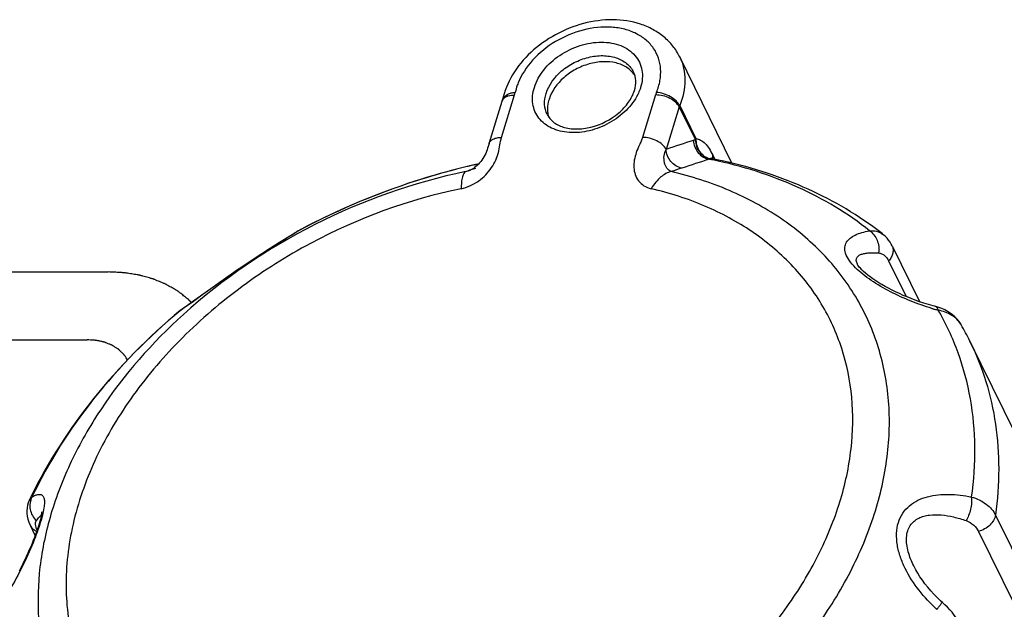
# Model space of a CAD drawing. Header units: inches. Extents: x 749 to 1245, y 24 to 374.
# Tile 133 of 145: x 1159 to 1169, y 159 to 165. Entities that reach past the tile are written whole.
import ezdxf

# ---------------------------------------------------------------- set-up
doc = ezdxf.new("R2010")
doc.units = ezdxf.units.IN
doc.header["$LTSCALE"] = 5
doc.header["$MEASUREMENT"] = 0
doc.layers.add('AM_0', color=7, linetype='CONTINUOUS', lineweight=30)

msp = doc.modelspace()

# ---------------------------------------------------------------- linework, layer by layer
at = {"layer": 'AM_0', "color": 7, "linetype": 'Continuous'}
for p, q in [((1166.212, 163.374), (1165.671, 164.476)), ((1163.819, 163.64), (1163.955, 164.081)), ((1165.421, 164.081), (1165.285, 163.64)), ((1163.689, 163.575), (1163.825, 164.016)), ((1163.825, 164.016), (1163.827, 164.024)), ((1165.671, 163.97), (1165.839, 163.628)), ((1165.666, 163.957), (1165.53, 163.516)), ((1165.666, 163.957), (1165.834, 163.615)), ((1163.689, 163.575), (1163.68, 163.546)), ((1166.014, 163.457), (1166.036, 163.412)), ((1165.999, 163.423), (1165.994, 163.426)), ((1166.017, 163.417), (1166.017, 163.417)), ((1163.446, 163.285), (1163.481, 163.297)), ((1163.471, 163.339), (1163.462, 163.337)), ((1163.473, 163.292), (1163.473, 163.292)), ((1163.481, 163.297), (1163.496, 163.301)), ((1163.517, 163.309), (1163.552, 163.321)), ((1161.679, 162.65), (1161.639, 162.625)), ((1161.659, 162.638), (1161.642, 162.627)), ((1161.673, 162.647), (1161.659, 162.638)), ((1161.688, 162.657), (1161.673, 162.647)), ((1161.689, 162.658), (1161.688, 162.657)), ((1161.708, 162.67), (1161.689, 162.658)), ((1161.709, 162.67), (1161.708, 162.67)), ((1167.787, 162.629), (1167.787, 162.629)), ((1161.512, 162.547), (1161.444, 162.505)), ((1161.642, 162.627), (1161.512, 162.547)), ((1161.444, 162.505), (1161.369, 162.457)), ((1167.879, 162.515), (1168.164, 161.934)), ((1167.518, 162.323), (1167.518, 162.323)), ((1167.842, 162.357), (1168.024, 161.987)), ((1160.903, 162.142), (1160.632, 161.949)), ((1160.989, 162.203), (1160.903, 162.142)), ((1160.483, 161.845), (1160.477, 161.84)), ((1160.483, 161.845), (1160.477, 161.839)), ((1160.483, 161.845), (1160.499, 161.857)), ((1160.514, 161.866), (1160.499, 161.857)), ((1168.597, 161.693), (1168.597, 161.693)), ((1170.393, 158.047), (1168.687, 161.524)), ((1158.909, 159.869), (1158.909, 159.869)), ((1168.953, 159.717), (1170.659, 156.241)), ((1158.972, 159.505), (1158.922, 159.607)), ((1168.777, 159.546), (1170.483, 156.07)), ((1168.104, 159.188), (1168.104, 159.188))]:
    msp.add_line(p, q, dxfattribs=at)
at = {"layer": 'AM_0', "color": 1, "linetype": 'Continuous'}
for p, q in [((1154.021, 162.242), (1159.731, 162.242)), ((1160.597, 161.924), (1160.592, 161.929)), ((1153.803, 161.537), (1159.513, 161.537))]:
    msp.add_line(p, q, dxfattribs=at)
at = {"layer": 'AM_0', "color": 7, "linetype": 'Continuous'}
for points in [[(1163.68, 163.546), (1163.674, 163.529), (1163.668, 163.511), (1163.661, 163.492), (1163.654, 163.474), (1163.645, 163.456), (1163.636, 163.438), (1163.625, 163.421), (1163.614, 163.404), (1163.603, 163.389), (1163.591, 163.375), (1163.578, 163.361), (1163.565, 163.349), (1163.552, 163.337), (1163.539, 163.327), (1163.526, 163.318), (1163.513, 163.311), (1163.5, 163.304)], [(1166.017, 163.417), (1166.013, 163.418), (1166.005, 163.42), (1165.999, 163.423)], [(1163.5, 163.304), (1163.487, 163.298), (1163.473, 163.292)], [(1161.709, 162.67), (1161.706, 162.669), (1161.694, 162.661), (1161.689, 162.658)], [(1167.879, 162.515), (1167.87, 162.531), (1167.857, 162.552), (1167.842, 162.573), (1167.827, 162.592), (1167.81, 162.61), (1167.792, 162.625), (1167.787, 162.629)], [(1161.369, 162.457), (1161.329, 162.432), (1161.289, 162.406), (1161.247, 162.379), (1161.205, 162.351), (1161.163, 162.322), (1161.119, 162.293), (1161.076, 162.263), (1160.989, 162.203)], [(1168.332, 161.883), (1168.306, 161.889), (1168.257, 161.903), (1168.21, 161.918), (1168.164, 161.933), (1168.119, 161.949), (1168.076, 161.966), (1168.034, 161.982), (1167.993, 161.999), (1167.954, 162.017), (1167.915, 162.035), (1167.878, 162.053), (1167.842, 162.072), (1167.806, 162.091), (1167.773, 162.111), (1167.74, 162.13), (1167.709, 162.15), (1167.679, 162.17), (1167.651, 162.19), (1167.625, 162.21), (1167.602, 162.23), (1167.581, 162.248), (1167.564, 162.265), (1167.55, 162.28), (1167.538, 162.293), (1167.53, 162.304), (1167.524, 162.313), (1167.52, 162.32), (1167.518, 162.323)], [(1160.632, 161.949), (1160.569, 161.904), (1160.54, 161.884), (1160.514, 161.866)], [(1160.499, 161.857), (1160.489, 161.85), (1160.478, 161.841), (1160.477, 161.84)], [(1168.397, 161.861), (1168.365, 161.873), (1168.332, 161.883)], [(1168.597, 161.693), (1168.588, 161.709), (1168.571, 161.732), (1168.552, 161.755), (1168.531, 161.777), (1168.508, 161.797), (1168.483, 161.815), (1168.456, 161.832), (1168.427, 161.847), (1168.397, 161.861)], [(1158.909, 159.869), (1158.899, 159.845), (1158.892, 159.818), (1158.887, 159.791), (1158.884, 159.762), (1158.885, 159.733), (1158.889, 159.704), (1158.896, 159.673), (1158.906, 159.642), (1158.92, 159.611), (1158.922, 159.607)], [(1159.039, 159.748), (1159.039, 159.749), (1159.039, 159.751), (1159.039, 159.75), (1159.039, 159.746), (1159.038, 159.74), (1159.037, 159.73), (1159.035, 159.718), (1159.033, 159.704), (1159.029, 159.688), (1159.025, 159.669), (1159.019, 159.648), (1159.012, 159.625), (1159.005, 159.6), (1158.996, 159.574), (1158.987, 159.546), (1158.976, 159.516), (1158.964, 159.485), (1158.952, 159.454), (1158.939, 159.421), (1158.925, 159.388), (1158.91, 159.354), (1158.894, 159.319), (1158.878, 159.283), (1158.861, 159.247), (1158.843, 159.21), (1158.824, 159.173), (1158.805, 159.135)], [(1168.403, 158.808), (1168.382, 158.827), (1168.347, 158.861), (1168.312, 158.896), (1168.28, 158.931), (1168.249, 158.967), (1168.22, 159.003), (1168.193, 159.039), (1168.168, 159.076), (1168.145, 159.113), (1168.124, 159.149), (1168.104, 159.188)], [(1168.576, 158.595), (1168.566, 158.614), (1168.547, 158.646), (1168.525, 158.677), (1168.503, 158.706), (1168.479, 158.733), (1168.454, 158.759), (1168.428, 158.784), (1168.403, 158.808)]]:
    msp.add_lwpolyline(points, dxfattribs=at)
for centre, radius, start, end in [((1163.675, 164.168), 0.293, 342.7932, 348.0433), ((1165.725, 163.987), 0.319, 157.8226, 162.7922), ((1163.899, 164.009), 0.0733, 160.2593, 168.0578), ((1163.902, 164.008), 0.0763, 150.5658, 160.2072), ((1165.818, 163.91), 0.159, 157.8226, 162.7922), ((1164.562, 163.931), 0.265, 196.5687, 198.285), ((1180.425, 118.928), 47.01, 108.1086, 108.4726), ((1166.147, 163.425), 0.136, 166.588, 173.7833), ((1165.076, 156.55), 6.977, 102.6775, 103.3649), ((1165.059, 156.598), 6.926, 102.7234, 103.2624), ((1165.052, 156.629), 6.893, 102.3369, 102.7233), ((1165.068, 156.583), 6.942, 102.3773, 102.6772), ((1183.611, 108.733), 57.453, 107.87193, 108.17218), ((1165.041, 158.758), 4.749, 78.1669, 78.6114), ((1166.136, 163.426), 0.125, 173.7838, 181.3648), ((1166.129, 163.426), 0.118, 181.4186, 183.9673), ((1163.384, 163.557), 0.279, 282.7651, 288.616), ((1180.371, 118.618), 47.051, 108.1779, 108.3181), ((1165.198, 156.147), 7.397, 117.9337, 118.1479), ((1165.599, 159.865), 3.526, 51.6277, 53.8855), ((1167.666, 162.476), 0.195, 51.6603, 54.2352), ((1158.795, 164.374), 3.041, 303.722, 304.081), ((1158.451, 164.884), 3.656, 304.078, 304.3249), ((1157.791, 165.847), 4.823, 304.3409, 304.7787), ((1169.002, 164.252), 2.492, 253.3978, 254.1265), ((1168.993, 164.221), 2.459, 254.1259, 255.0513), ((1168.385, 161.573), 0.243, 29.6874, 31.9488), ((1165.898, 160.156), 3.106, 26.1396, 29.6729), ((1163.337, 157.758), 4.905, 153.9982, 154.5131), ((1158.995, 159.828), 0.0953, 152.3215, 154.3693)]:
    msp.add_arc(centre, radius, start, end, dxfattribs=at)
for points, knots in [([(1165.671, 164.476), (1165.651, 164.516), (1165.603, 164.592), (1165.508, 164.688), (1165.393, 164.765), (1165.218, 164.84), (1164.971, 164.876), (1164.666, 164.835), (1164.373, 164.717), (1164.118, 164.535), (1163.923, 164.302), (1163.847, 164.117), (1163.827, 164.024)], [0, 0, 0, 0, 0.056601, 0.113611, 0.171531, 0.230768, 0.354039, 0.484253, 0.618409, 0.751613, 0.879417, 1, 1, 1, 1]), ([(1165.43, 164.108), (1165.446, 164.147), (1165.47, 164.227), (1165.478, 164.35), (1165.455, 164.465), (1165.403, 164.569), (1165.323, 164.656), (1165.22, 164.723), (1165.097, 164.768), (1164.911, 164.796), (1164.659, 164.768), (1164.374, 164.648), (1164.137, 164.459), (1164.026, 164.292), (1163.992, 164.206)], [0, 0, 0, 0, 0.058938, 0.114373, 0.167339, 0.219481, 0.272614, 0.32832, 0.387617, 0.450852, 0.587169, 0.730754, 0.871363, 1, 1, 1, 1]), ([(1164.16, 164.16), (1164.18, 164.225), (1164.253, 164.353), (1164.42, 164.502), (1164.629, 164.603), (1164.817, 164.636), (1164.961, 164.624), (1165.057, 164.598), (1165.141, 164.554), (1165.208, 164.495), (1165.256, 164.422), (1165.282, 164.339), (1165.286, 164.249), (1165.274, 164.189), (1165.265, 164.16)], [0, 0, 0, 0, 0.125738, 0.264628, 0.408455, 0.546933, 0.611694, 0.672569, 0.729645, 0.783663, 0.835994, 0.888395, 0.942638, 1, 1, 1, 1]), ([(1164.282, 164.097), (1164.31, 164.188), (1164.405, 164.313), (1164.572, 164.422), (1164.719, 164.477), (1164.868, 164.496), (1165.007, 164.475), (1165.122, 164.417), (1165.175, 164.352), (1165.192, 164.318)], [0, 0, 0, 0, 0.251337, 0.390668, 0.530406, 0.664067, 0.786853, 0.897543, 1, 1, 1, 1]), ([(1165.671, 164.476), (1165.689, 164.439), (1165.717, 164.36), (1165.735, 164.187), (1165.705, 164.053), (1165.671, 163.97)], [0, 0, 0, 0, 0.237027, 0.480059, 1, 1, 1, 1]), ([(1165.204, 164.286), (1165.183, 164.317), (1165.124, 164.373), (1165.007, 164.421), (1164.871, 164.432), (1164.727, 164.408), (1164.587, 164.351), (1164.429, 164.242), (1164.339, 164.122), (1164.313, 164.035)], [0, 0, 0, 0, 0.103318, 0.216005, 0.340369, 0.47444, 0.613418, 0.751264, 1, 1, 1, 1]), ([(1165.2, 164.127), (1165.21, 164.16), (1165.22, 164.226), (1165.205, 164.291), (1165.192, 164.318)], [0, 0, 0, 0, 0.53521, 1, 1, 1, 1]), ([(1163.992, 164.206), (1163.988, 164.198), (1163.976, 164.165), (1163.967, 164.132), (1163.962, 164.108)], [0, 0, 0, 0, 0.255247, 1, 1, 1, 1]), ([(1163.835, 164.046), (1163.846, 164.064), (1163.875, 164.087), (1163.921, 164.103), (1163.948, 164.107), (1163.962, 164.108)], [0, 0, 0, 0, 0.440802, 0.706987, 1, 1, 1, 1]), ([(1163.838, 164.04), (1163.84, 164.043), (1163.85, 164.053), (1163.862, 164.06), (1163.871, 164.065)], [0, 0, 0, 0, 0.235127, 1, 1, 1, 1]), ([(1163.871, 164.065), (1163.877, 164.068), (1163.904, 164.078), (1163.933, 164.081), (1163.955, 164.081)], [0, 0, 0, 0, 0.226268, 1, 1, 1, 1]), ([(1165.235, 164.085), (1165.204, 164.024), (1165.118, 163.91), (1164.943, 163.781), (1164.739, 163.701), (1164.56, 163.683), (1164.428, 163.703), (1164.34, 163.733), (1164.265, 163.779), (1164.205, 163.838), (1164.163, 163.909), (1164.141, 163.989), (1164.139, 164.074), (1164.151, 164.131), (1164.16, 164.16)], [0, 0, 0, 0, 0.131266, 0.272714, 0.415879, 0.551656, 0.614848, 0.674319, 0.730336, 0.783732, 0.835851, 0.888298, 0.942651, 1, 1, 1, 1]), ([(1164.294, 163.877), (1164.278, 163.91), (1164.259, 163.985), (1164.271, 164.06), (1164.282, 164.097)], [0, 0, 0, 0, 0.482563, 1, 1, 1, 1]), ([(1164.294, 163.877), (1164.308, 163.848), (1164.356, 163.791), (1164.463, 163.739), (1164.6, 163.721), (1164.805, 163.748), (1165.001, 163.848), (1165.141, 163.998), (1165.187, 164.084), (1165.2, 164.127)], [0, 0, 0, 0, 0.088022, 0.191164, 0.314025, 0.45261, 0.743478, 0.880075, 1, 1, 1, 1]), ([(1165.265, 164.16), (1165.263, 164.153), (1165.254, 164.128), (1165.244, 164.103), (1165.235, 164.085)], [0, 0, 0, 0, 0.244839, 1, 1, 1, 1]), ([(1165.666, 163.957), (1165.657, 163.975), (1165.628, 164.01), (1165.569, 164.048), (1165.498, 164.075), (1165.446, 164.081), (1165.421, 164.081)], [0, 0, 0, 0, 0.21148, 0.463356, 0.735263, 1, 1, 1, 1]), ([(1165.671, 163.97), (1165.662, 163.988), (1165.633, 164.024), (1165.575, 164.065), (1165.506, 164.095), (1165.455, 164.106), (1165.43, 164.108)], [0, 0, 0, 0, 0.213032, 0.467193, 0.739165, 1, 1, 1, 1]), ([(1163.825, 164.016), (1163.827, 164.023), (1163.831, 164.031), (1163.837, 164.039), (1163.838, 164.04)], [0, 0, 0, 0, 0.743278, 1, 1, 1, 1]), ([(1164.313, 164.035), (1164.31, 164.026), (1164.3, 163.99), (1164.296, 163.952), (1164.297, 163.925)], [0, 0, 0, 0, 0.258333, 1, 1, 1, 1]), ([(1164.297, 163.925), (1164.297, 163.919), (1164.299, 163.896), (1164.303, 163.872), (1164.308, 163.856)], [0, 0, 0, 0, 0.253884, 1, 1, 1, 1]), ([(1163.399, 163.107), (1163.465, 163.121), (1163.587, 163.178), (1163.7, 163.295), (1163.76, 163.401), (1163.788, 163.481), (1163.803, 163.561), (1163.811, 163.615), (1163.819, 163.64)], [0, 0, 0, 0, 0.275834, 0.539761, 0.662066, 0.777792, 0.888953, 1, 1, 1, 1]), ([(1163.689, 163.575), (1163.692, 163.585), (1163.704, 163.605), (1163.734, 163.625), (1163.774, 163.638), (1163.803, 163.64), (1163.819, 163.64)], [0, 0, 0, 0, 0.202222, 0.430048, 0.696287, 1, 1, 1, 1]), ([(1165.285, 163.64), (1165.281, 163.627), (1165.27, 163.6), (1165.246, 163.549), (1165.218, 163.484), (1165.197, 163.406), (1165.191, 163.327), (1165.205, 163.253), (1165.24, 163.186), (1165.298, 163.133), (1165.348, 163.114), (1165.375, 163.107)], [0, 0, 0, 0, 0.066628, 0.134474, 0.268801, 0.397724, 0.519989, 0.636817, 0.751815, 0.870682, 1, 1, 1, 1]), ([(1165.53, 163.516), (1165.521, 163.534), (1165.492, 163.569), (1165.432, 163.607), (1165.361, 163.633), (1165.31, 163.64), (1165.285, 163.64)], [0, 0, 0, 0, 0.211483, 0.463358, 0.735264, 1, 1, 1, 1]), ([(1165.814, 163.61), (1165.815, 163.586), (1165.825, 163.54), (1165.861, 163.479), (1165.914, 163.433), (1165.957, 163.417), (1165.979, 163.414)], [0, 0, 0, 0, 0.255364, 0.509796, 0.758715, 1, 1, 1, 1]), ([(1165.834, 163.615), (1165.836, 163.615), (1165.838, 163.62), (1165.839, 163.625), (1165.839, 163.628)], [0, 0, 0, 0, 0.382899, 1, 1, 1, 1]), ([(1165.834, 163.614), (1165.835, 163.591), (1165.843, 163.545), (1165.877, 163.483), (1165.928, 163.438), (1165.971, 163.421), (1165.992, 163.417)], [0, 0, 0, 0, 0.257289, 0.511427, 0.759156, 1, 1, 1, 1]), ([(1165.839, 163.628), (1165.838, 163.603), (1165.844, 163.554), (1165.876, 163.489), (1165.927, 163.439), (1165.97, 163.422), (1165.992, 163.417)], [0, 0, 0, 0, 0.259235, 0.514772, 0.761874, 1, 1, 1, 1]), ([(1165.839, 163.628), (1165.856, 163.626), (1165.892, 163.614), (1165.938, 163.576), (1165.979, 163.523), (1166.003, 163.48), (1166.014, 163.457)], [0, 0, 0, 0, 0.205382, 0.429541, 0.692232, 1, 1, 1, 1]), ([(1165.583, 163.285), (1165.565, 163.292), (1165.54, 163.312), (1165.521, 163.348), (1165.508, 163.391), (1165.505, 163.449), (1165.518, 163.496), (1165.53, 163.516)], [0, 0, 0, 0, 0.225018, 0.342306, 0.466265, 0.734329, 1, 1, 1, 1]), ([(1165.693, 163.321), (1165.671, 163.325), (1165.629, 163.341), (1165.577, 163.386), (1165.541, 163.447), (1165.531, 163.493), (1165.53, 163.516)], [0, 0, 0, 0, 0.24148, 0.490508, 0.744863, 1, 1, 1, 1]), ([(1165.992, 163.417), (1165.994, 163.418), (1166.003, 163.418), (1166.011, 163.418), (1166.017, 163.417)], [0, 0, 0, 0, 0.2581, 1, 1, 1, 1]), ([(1167.644, 162.67), (1167.418, 162.851), (1166.896, 163.162), (1166.319, 163.343), (1166.015, 163.406)], [0, 0, 0, 0, 0.483102, 1, 1, 1, 1]), ([(1167.677, 162.713), (1167.438, 162.887), (1166.904, 163.183), (1166.321, 163.356), (1166.017, 163.417)], [0, 0, 0, 0, 0.488124, 1, 1, 1, 1]), ([(1163.446, 163.285), (1162.904, 163.173), (1161.848, 162.799), (1160.922, 162.171), (1160.512, 161.801)], [0, 0, 0, 0, 0.500718, 1, 1, 1, 1]), ([(1163.463, 163.337), (1163.312, 163.301), (1162.707, 163.136), (1162.124, 162.892), (1161.709, 162.67)], [0, 0, 0, 0, 0.248156, 1, 1, 1, 1]), ([(1163.462, 163.337), (1163.313, 163.301), (1162.717, 163.139), (1162.143, 162.9), (1161.733, 162.683)], [0, 0, 0, 0, 0.247786, 1, 1, 1, 1]), ([(1163.446, 163.285), (1163.437, 163.281), (1163.427, 163.269), (1163.418, 163.249), (1163.408, 163.218), (1163.401, 163.171), (1163.4, 163.13), (1163.399, 163.107)], [0, 0, 0, 0, 0.142625, 0.238161, 0.352624, 0.639747, 1, 1, 1, 1]), ([(1163.41, 156.237), (1163.903, 156.339), (1164.63, 156.587), (1165.516, 157.077), (1166.127, 157.517), (1166.667, 158.018), (1167.12, 158.566), (1167.419, 159.056), (1167.602, 159.458), (1167.743, 159.852), (1167.85, 160.347), (1167.86, 160.934), (1167.747, 161.492), (1167.514, 162.003), (1167.168, 162.45), (1166.721, 162.823), (1166.185, 163.109), (1165.79, 163.236), (1165.583, 163.285)], [0, 0, 0, 0, 0.144395, 0.217316, 0.28938, 0.359711, 0.427558, 0.492371, 0.523566, 0.553924, 0.612171, 0.667615, 0.721098, 0.773778, 0.826948, 0.881819, 0.939318, 1, 1, 1, 1]), ([(1165.583, 163.285), (1165.543, 163.277), (1165.484, 163.242), (1165.42, 163.175), (1165.389, 163.131), (1165.375, 163.107)], [0, 0, 0, 0, 0.435217, 0.702287, 1, 1, 1, 1]), ([(1163.399, 163.107), (1162.855, 162.996), (1162.058, 162.702), (1161.118, 162.112), (1160.495, 161.581), (1159.982, 160.985), (1159.596, 160.344), (1159.354, 159.681), (1159.266, 159.021), (1159.339, 158.389), (1159.574, 157.812), (1159.959, 157.317), (1160.477, 156.925), (1161.104, 156.649), (1162.075, 156.441), (1162.855, 156.49), (1163.366, 156.596)], [0, 0, 0, 0, 0.142937, 0.214764, 0.284979, 0.35246, 0.416392, 0.476408, 0.532724, 0.586217, 0.638365, 0.690962, 0.745697, 0.80377, 0.86573, 1, 1, 1, 1]), ([(1163.366, 156.596), (1163.822, 156.69), (1164.494, 156.92), (1165.312, 157.372), (1165.877, 157.779), (1166.375, 158.242), (1166.794, 158.748), (1167.07, 159.201), (1167.239, 159.572), (1167.37, 159.936), (1167.469, 160.393), (1167.478, 160.936), (1167.374, 161.451), (1167.159, 161.923), (1166.839, 162.337), (1166.425, 162.681), (1165.93, 162.946), (1165.565, 163.063), (1165.375, 163.107)], [0, 0, 0, 0, 0.144395, 0.217315, 0.28938, 0.35971, 0.427558, 0.492371, 0.523566, 0.553925, 0.612172, 0.667615, 0.721099, 0.773779, 0.826949, 0.881819, 0.939318, 1, 1, 1, 1]), ([(1161.708, 162.67), (1161.706, 162.668), (1161.696, 162.662), (1161.686, 162.655), (1161.679, 162.65)], [0, 0, 0, 0, 0.209273, 1, 1, 1, 1]), ([(1167.499, 162.286), (1167.475, 162.31), (1167.434, 162.357), (1167.394, 162.429), (1167.382, 162.496), (1167.401, 162.553), (1167.442, 162.596), (1167.498, 162.629), (1167.566, 162.654), (1167.617, 162.665), (1167.644, 162.67)], [0, 0, 0, 0, 0.179127, 0.319593, 0.428469, 0.5229, 0.620435, 0.730801, 0.857265, 1, 1, 1, 1]), ([(1167.644, 162.67), (1167.668, 162.672), (1167.717, 162.669), (1167.761, 162.648), (1167.78, 162.634)], [0, 0, 0, 0, 0.508322, 1, 1, 1, 1]), ([(1167.644, 162.67), (1167.679, 162.647), (1167.735, 162.574), (1167.745, 162.484), (1167.738, 162.44)], [0, 0, 0, 0, 0.483584, 1, 1, 1, 1]), ([(1161.639, 162.625), (1161.57, 162.583), (1161.389, 162.472), (1161.1, 162.283), (1160.807, 162.074), (1160.621, 161.94), (1160.543, 161.885)], [0, 0, 0, 0, 0.18422, 0.48051, 0.78319, 1, 1, 1, 1]), ([(1167.518, 162.323), (1167.512, 162.335), (1167.506, 162.353), (1167.507, 162.376), (1167.513, 162.394), (1167.53, 162.413), (1167.56, 162.427), (1167.596, 162.436), (1167.639, 162.441), (1167.687, 162.442), (1167.72, 162.441), (1167.738, 162.44)], [0, 0, 0, 0, 0.128054, 0.178037, 0.223415, 0.313297, 0.416039, 0.536552, 0.674924, 0.829858, 1, 1, 1, 1]), ([(1167.738, 162.44), (1167.749, 162.439), (1167.771, 162.433), (1167.81, 162.408), (1167.832, 162.378), (1167.842, 162.357)], [0, 0, 0, 0, 0.234166, 0.475613, 1, 1, 1, 1]), ([(1167.879, 162.515), (1167.884, 162.503), (1167.891, 162.477), (1167.888, 162.435), (1167.871, 162.394), (1167.853, 162.369), (1167.842, 162.357)], [0, 0, 0, 0, 0.224257, 0.461382, 0.719805, 1, 1, 1, 1]), ([(1168.29, 161.864), (1168.217, 161.886), (1168.072, 161.937), (1167.861, 162.032), (1167.694, 162.129), (1167.575, 162.216), (1167.523, 162.262), (1167.499, 162.286)], [0, 0, 0, 0, 0.251963, 0.511486, 0.768379, 0.889399, 1, 1, 1, 1]), ([(1160.477, 161.84), (1160.15, 161.567), (1159.562, 160.974), (1159.106, 160.272), (1158.928, 159.909)], [0, 0, 0, 0, 0.512973, 1, 1, 1, 1]), ([(1160.477, 161.839), (1160.149, 161.565), (1159.562, 160.971), (1159.11, 160.266), (1158.938, 159.904)], [0, 0, 0, 0, 0.516139, 1, 1, 1, 1]), ([(1168.359, 161.845), (1168.356, 161.854), (1168.35, 161.87), (1168.335, 161.882), (1168.328, 161.884)], [0, 0, 0, 0, 0.57141, 1, 1, 1, 1]), ([(1168.704, 159.904), (1168.729, 160.076), (1168.753, 160.418), (1168.707, 160.924), (1168.579, 161.405), (1168.44, 161.704), (1168.359, 161.845)], [0, 0, 0, 0, 0.259533, 0.510765, 0.756477, 1, 1, 1, 1]), ([(1168.592, 161.701), (1168.581, 161.719), (1168.553, 161.753), (1168.478, 161.81), (1168.408, 161.834), (1168.359, 161.845)], [0, 0, 0, 0, 0.226863, 0.466589, 1, 1, 1, 1]), ([(1160.512, 161.801), (1160.188, 161.508), (1159.756, 161.019), (1159.338, 160.289), (1159.123, 159.739), (1159.006, 159.188), (1158.99, 158.648), (1159.076, 158.132), (1159.264, 157.653), (1159.55, 157.223), (1159.924, 156.854), (1160.378, 156.552), (1160.9, 156.325), (1161.479, 156.177), (1162.323, 156.087), (1162.978, 156.148), (1163.41, 156.237)], [0, 0, 0, 0, 0.140856, 0.207192, 0.270372, 0.330479, 0.38791, 0.443379, 0.497858, 0.552467, 0.608305, 0.666294, 0.727078, 0.79098, 0.858017, 1, 1, 1, 1]), ([(1168.687, 161.524), (1168.753, 161.389), (1168.865, 161.107), (1168.965, 160.659), (1168.998, 160.191), (1168.975, 159.876), (1168.953, 159.717)], [0, 0, 0, 0, 0.243306, 0.489389, 0.740912, 1, 1, 1, 1]), ([(1158.938, 159.904), (1158.928, 159.885), (1158.914, 159.842), (1158.916, 159.775), (1158.939, 159.71), (1158.967, 159.674), (1158.984, 159.659)], [0, 0, 0, 0, 0.243385, 0.492735, 0.746142, 1, 1, 1, 1]), ([(1158.938, 159.904), (1158.95, 159.911), (1158.972, 159.922), (1159.003, 159.932), (1159.028, 159.932), (1159.043, 159.925), (1159.056, 159.912), (1159.067, 159.886), (1159.069, 159.842), (1159.063, 159.784), (1159.053, 159.74), (1159.047, 159.715)], [0, 0, 0, 0, 0.123426, 0.222368, 0.300878, 0.336584, 0.373383, 0.462271, 0.589027, 0.766313, 1, 1, 1, 1]), ([(1168.344, 158.737), (1168.278, 158.798), (1168.154, 158.929), (1168.031, 159.117), (1167.962, 159.279), (1167.93, 159.402), (1167.921, 159.524), (1167.938, 159.638), (1167.985, 159.738), (1168.057, 159.817), (1168.146, 159.874), (1168.282, 159.923), (1168.474, 159.94), (1168.627, 159.92), (1168.704, 159.904)], [0, 0, 0, 0, 0.140963, 0.280855, 0.349412, 0.415942, 0.479423, 0.539097, 0.595265, 0.649499, 0.703705, 0.759192, 0.875649, 1, 1, 1, 1]), ([(1168.704, 159.904), (1168.706, 159.883), (1168.706, 159.84), (1168.696, 159.776), (1168.677, 159.714), (1168.658, 159.675), (1168.648, 159.659)], [0, 0, 0, 0, 0.241713, 0.505308, 0.766122, 1, 1, 1, 1]), ([(1168.704, 159.904), (1168.759, 159.888), (1168.857, 159.843), (1168.932, 159.761), (1168.953, 159.717)], [0, 0, 0, 0, 0.538955, 1, 1, 1, 1]), ([(1159.047, 159.715), (1159.038, 159.68), (1159.016, 159.605), (1158.958, 159.445), (1158.869, 159.241), (1158.748, 159.006), (1158.659, 158.859), (1158.614, 158.79)], [0, 0, 0, 0, 0.105844, 0.2287, 0.495946, 0.758548, 1, 1, 1, 1]), ([(1158.984, 159.659), (1158.993, 159.671), (1159.006, 159.688), (1159.024, 159.707), (1159.031, 159.714), (1159.035, 159.716)], [0, 0, 0, 0, 0.603566, 0.829656, 1, 1, 1, 1]), ([(1168.104, 159.188), (1168.08, 159.236), (1168.051, 159.309), (1168.03, 159.409), (1168.027, 159.482), (1168.038, 159.55), (1168.065, 159.609), (1168.105, 159.654), (1168.154, 159.686), (1168.209, 159.707), (1168.288, 159.721), (1168.392, 159.721), (1168.52, 159.699), (1168.605, 159.673), (1168.648, 159.659)], [0, 0, 0, 0, 0.148832, 0.22106, 0.290053, 0.354357, 0.41362, 0.469263, 0.523502, 0.57804, 0.633798, 0.749814, 0.872132, 1, 1, 1, 1]), ([(1168.953, 159.717), (1168.948, 159.678), (1168.911, 159.62), (1168.842, 159.57), (1168.799, 159.552), (1168.777, 159.546)], [0, 0, 0, 0, 0.465375, 0.731046, 1, 1, 1, 1]), ([(1158.922, 159.607), (1158.928, 159.594), (1158.947, 159.57), (1158.973, 159.555), (1158.988, 159.55)], [0, 0, 0, 0, 0.482653, 1, 1, 1, 1]), ([(1158.991, 159.559), (1158.987, 159.568), (1158.98, 159.588), (1158.973, 159.621), (1158.975, 159.647), (1158.984, 159.659)], [0, 0, 0, 0, 0.312743, 0.584963, 1, 1, 1, 1]), ([(1168.648, 159.659), (1168.677, 159.649), (1168.728, 159.618), (1168.765, 159.571), (1168.777, 159.546)], [0, 0, 0, 0, 0.528659, 1, 1, 1, 1]), ([(1168.344, 158.737), (1168.352, 158.747), (1168.366, 158.765), (1168.382, 158.786), (1168.391, 158.799), (1168.395, 158.806), (1168.397, 158.81), (1168.398, 158.813), (1168.397, 158.813)], [0, 0, 0, 0, 0.409953, 0.723882, 0.838299, 0.922247, 0.975206, 1, 1, 1, 1])]:
    msp.add_open_spline(points, degree=3, knots=knots, dxfattribs=at)
for points in [[(1165.834, 163.615), (1165.827, 163.614), (1165.82, 163.612), (1165.814, 163.61)], [(1165.992, 163.417), (1165.988, 163.417), (1165.983, 163.415), (1165.979, 163.414)], [(1158.911, 159.872), (1158.917, 159.885), (1158.927, 159.896), (1158.938, 159.904)]]:
    msp.add_open_spline(points, degree=3, dxfattribs=at)
at = {"layer": 'AM_0', "color": 1, "linetype": 'Continuous'}
for points, knots in [([(1160.564, 161.955), (1160.551, 161.966), (1160.531, 161.982), (1160.505, 162.003), (1160.489, 162.016), (1160.475, 162.026), (1160.467, 162.033), (1160.461, 162.038), (1160.453, 162.043), (1160.439, 162.051), (1160.42, 162.062), (1160.397, 162.076), (1160.374, 162.089), (1160.354, 162.1), (1160.341, 162.109), (1160.333, 162.113), (1160.324, 162.116), (1160.314, 162.121), (1160.289, 162.131), (1160.26, 162.143), (1160.231, 162.155), (1160.216, 162.162), (1160.208, 162.165), (1160.202, 162.168), (1160.194, 162.17), (1160.185, 162.172), (1160.169, 162.177), (1160.146, 162.183), (1160.118, 162.191), (1160.094, 162.198), (1160.076, 162.203), (1160.064, 162.206), (1160.055, 162.209), (1160.045, 162.21), (1160.028, 162.213), (1160.004, 162.217), (1159.975, 162.222), (1159.946, 162.226), (1159.922, 162.23), (1159.905, 162.233), (1159.896, 162.234), (1159.885, 162.234), (1159.872, 162.235), (1159.851, 162.236), (1159.825, 162.238), (1159.783, 162.24), (1159.752, 162.241), (1159.731, 162.242)], [0, 0, 0, 0, 0.0625, 0.09375, 0.125, 0.140625, 0.15625, 0.164062, 0.171875, 0.1875, 0.21875, 0.25, 0.28125, 0.3125, 0.328125, 0.335938, 0.34375, 0.359375, 0.375, 0.4375, 0.46875, 0.484375, 0.492188, 0.5, 0.507812, 0.515625, 0.53125, 0.5625, 0.59375, 0.625, 0.640625, 0.65625, 0.664062, 0.671875, 0.6875, 0.71875, 0.75, 0.78125, 0.8125, 0.828125, 0.835938, 0.84375, 0.859375, 0.875, 0.90625, 0.9375, 1, 1, 1, 1]), ([(1160.592, 161.929), (1160.591, 161.929), (1160.59, 161.93), (1160.589, 161.931), (1160.588, 161.933), (1160.586, 161.934), (1160.585, 161.936), (1160.583, 161.937), (1160.583, 161.938), (1160.582, 161.939), (1160.581, 161.939), (1160.581, 161.94), (1160.58, 161.941), (1160.578, 161.942), (1160.577, 161.944), (1160.575, 161.945), (1160.574, 161.946), (1160.574, 161.947), (1160.573, 161.947), (1160.572, 161.948), (1160.572, 161.949), (1160.569, 161.951), (1160.567, 161.953), (1160.565, 161.955), (1160.564, 161.955)], [0, 0, 0, 0, 0.125, 0.15625, 0.1875, 0.25, 0.3125, 0.34375, 0.375, 0.4375, 0.46875, 0.5, 0.53125, 0.5625, 0.625, 0.65625, 0.6875, 0.75, 0.78125, 0.8125, 0.84375, 0.875, 0.9375, 1, 1, 1, 1]), ([(1159.932, 161.329), (1159.927, 161.336), (1159.917, 161.351), (1159.905, 161.368), (1159.897, 161.379), (1159.894, 161.384), (1159.891, 161.387), (1159.888, 161.391), (1159.882, 161.396), (1159.873, 161.404), (1159.863, 161.414), (1159.853, 161.424), (1159.844, 161.432), (1159.838, 161.438), (1159.834, 161.441), (1159.83, 161.443), (1159.825, 161.447), (1159.812, 161.454), (1159.797, 161.464), (1159.783, 161.473), (1159.774, 161.478), (1159.768, 161.482), (1159.761, 161.485), (1159.751, 161.489), (1159.734, 161.495), (1159.717, 161.502), (1159.703, 161.508), (1159.697, 161.51), (1159.692, 161.512), (1159.687, 161.513), (1159.677, 161.515), (1159.664, 161.518), (1159.648, 161.522), (1159.632, 161.525), (1159.619, 161.528), (1159.609, 161.53), (1159.604, 161.531), (1159.598, 161.532), (1159.591, 161.532), (1159.574, 161.533), (1159.548, 161.535), (1159.525, 161.537), (1159.513, 161.537)], [0, 0, 0, 0, 0.0625, 0.125, 0.140625, 0.15625, 0.164062, 0.171875, 0.1875, 0.21875, 0.25, 0.28125, 0.3125, 0.328125, 0.335938, 0.34375, 0.359375, 0.375, 0.4375, 0.46875, 0.484375, 0.5, 0.515625, 0.53125, 0.5625, 0.625, 0.640625, 0.65625, 0.664062, 0.671875, 0.6875, 0.71875, 0.75, 0.78125, 0.8125, 0.828125, 0.835938, 0.84375, 0.859375, 0.875, 0.9375, 1, 1, 1, 1])]:
    msp.add_open_spline(points, degree=3, knots=knots, dxfattribs=at)

doc.saveas('drawing.dxf')
